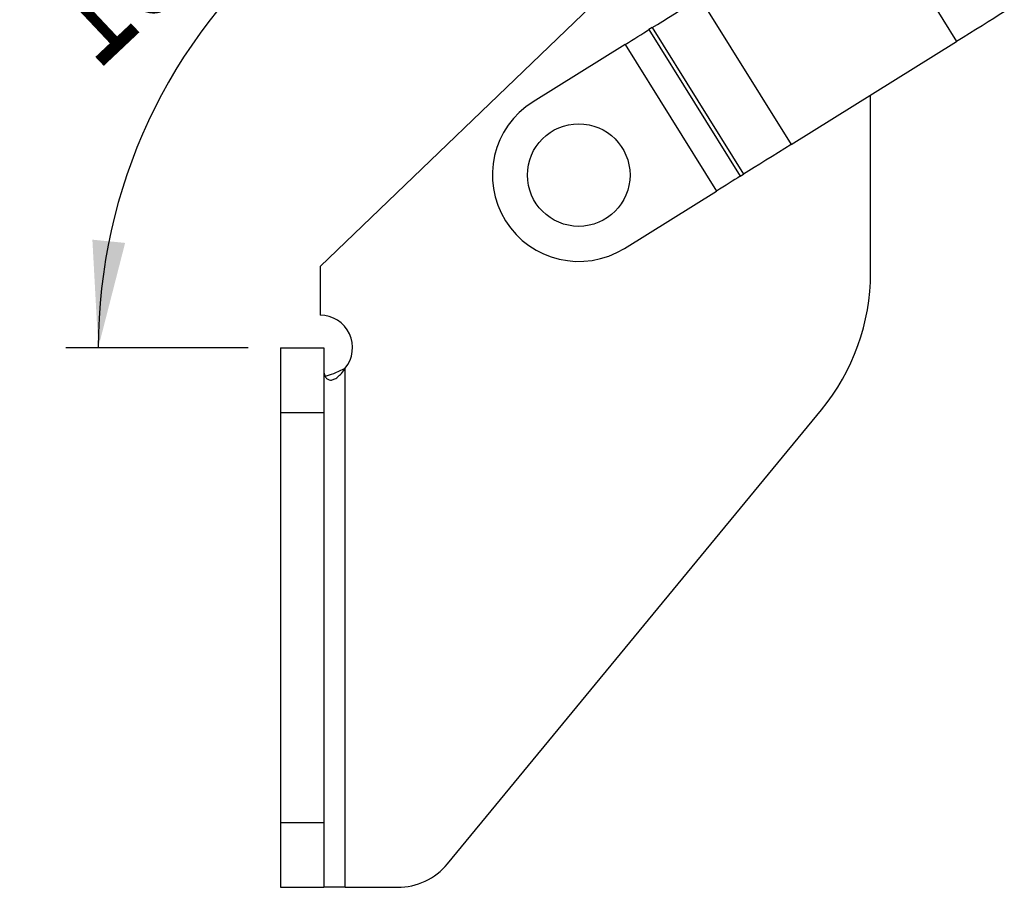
# Model space of a CAD drawing. Extents: x 19 to 225, y 41 to 166.
# Tile 2 of 20: x 19 to 36, y 122 to 137. Entities that reach past the tile are written whole.
import ezdxf

# ---------------------------------------------------------------- set-up
doc = ezdxf.new("R2010")
doc.units = 0
doc.header["$LTSCALE"] = 0.571429
doc.layers.get('0').update_dxf_attribs({"linetype": 'CONTINUOUS'})
doc.styles.add('SLDTEXTSTYLE0', font='TXT', dxfattribs={"width": 0.75})
doc.dimstyles.new('SLDDIMSTYLE2', dxfattribs={"dimtxt": 2, "dimasz": 1.886857, "dimexe": 0, "dimexo": 0.0625, "dimgap": 0.5, "dimtad": 1, "dimdec": 4, "dimlfac": 1.5, "dimzin": 12, "dimtxsty": 'SLDTEXTSTYLE0', "dimsah": 1, "dimcen": 0.09, "dimazin": 3, "dimtfac": 1, "dimtofl": 0, "dimtmove": 0, "dimatfit": 3, "dimtolj": 1, "dimtzin": 12})

# ---------------------------------------------------------------- blocks, each defined once
blk = doc.blocks.new('_D_4')
at = {"color": 179, "linetype": 'CONTINUOUS'}
blk.add_line((22.654, 131.138), (19.438, 131.138), dxfattribs=at)
blk.add_arc((29.481, 131.138), 9.471, 80, 180, dxfattribs=at)
for points in [[(31.125, 140.465), (29.266, 140.898), (29.222, 140.319)], [(20.01, 131.138), (20.484, 132.987), (19.906, 133.044)]]:
    blk.add_solid(points, dxfattribs=at)
at = {"color": 179, "linetype": 'CONTINUOUS', "insert": (18.624, 137.462, 0.038), "char_height": 2, "attachment_point": 1, "rotation": 43.3078, "style": 'SLDTEXTSTYLE0'}
blk.add_mtext('100°', dxfattribs=at)

msp = doc.modelspace()

# ---------------------------------------------------------------- linework, layer by layer
at = {"color": 7, "linetype": 'CONTINUOUS'}
for p, q in [((31.573839, 139.93652), (23.925415, 132.567884)), ((33.543905, 139.128555), (35.155119, 136.541671)), ((30.627094, 137.311851), (32.238308, 134.724966)), ((29.785333, 136.787568), (29.726655, 136.751022)), ((29.726655, 136.751022), (31.337869, 134.164137)), ((29.785333, 136.787568), (31.396547, 134.200684)), ((29.305775, 136.48888), (27.682407, 135.477782)), ((29.305775, 136.48888), (30.916989, 133.901996)), ((32.238308, 134.724966), (35.155119, 136.541671)), ((33.637987, 132.460224), (33.637987, 135.596741)), ((31.337869, 134.164137), (31.396547, 134.200684)), ((29.29362, 132.890898), (30.916989, 133.901996)), ((23.925415, 132.567884), (23.925415, 131.709162)), ((23.225373, 131.137733), (23.225373, 129.994876)), ((23.225373, 131.137733), (23.987277, 131.137733)), ((23.987277, 131.137733), (23.987277, 129.994876)), ((24.014225, 130.636322), (24.056151, 130.649526)), ((24.36823, 121.613924), (24.36823, 130.77656)), ((23.225373, 129.994876), (23.225373, 122.75678)), ((23.225373, 129.994876), (23.987277, 129.994876)), ((23.987277, 129.994876), (23.987277, 122.75678)), ((26.173038, 122.03019), (32.768961, 130.038254)), ((23.225373, 122.75678), (23.225373, 121.613924)), ((23.225373, 122.75678), (23.987277, 122.75678)), ((23.987277, 122.75678), (23.987277, 121.613924)), ((23.225373, 121.613924), (23.987277, 121.613924)), ((24.36823, 121.613924), (23.987277, 121.613924)), ((24.36823, 121.613924), (25.290889, 121.613924))]:
    msp.add_line(p, q, dxfattribs=at)
at = {"color": 7, "linetype": 'CONTINUOUS', "flags": 128}
for points in [[(29.785333, 136.787568), (29.875509, 136.843733), (29.971576, 136.903568), (30.072785, 136.966604), (30.178339, 137.032348), (30.287413, 137.100283), (30.399149, 137.169877), (30.512673, 137.240584), (30.627094, 137.311851)], [(35.99688, 137.065953), (35.906705, 137.009788), (35.810637, 136.949953), (35.709428, 136.886917), (35.603874, 136.821173), (35.4948, 136.753238), (35.383064, 136.683644), (35.26954, 136.612937), (35.155119, 136.541671)], [(29.305775, 136.48888), (29.362985, 136.524513), (29.419747, 136.559867), (29.475615, 136.594664), (29.530152, 136.628632), (29.582929, 136.661503), (29.633534, 136.693022), (29.681568, 136.722939), (29.726655, 136.751022)], [(32.238308, 134.724966), (32.123887, 134.6537), (32.010363, 134.582993), (31.898627, 134.513399), (31.789553, 134.445464), (31.683999, 134.37972), (31.58279, 134.316684), (31.486723, 134.256849), (31.396547, 134.200684)], [(31.337869, 134.164137), (31.292782, 134.136055), (31.244748, 134.106137), (31.194144, 134.074619), (31.141367, 134.041747), (31.08683, 134.007779), (31.030962, 133.972983), (30.9742, 133.937629), (30.916989, 133.901996)]]:
    msp.add_lwpolyline(points, dxfattribs=at)
at = {"color": 7, "linetype": 'CONTINUOUS'}
msp.add_circle((28.488014, 134.18434), 0.904762, dxfattribs=at)
for centre, radius, start, end in [((28.488014, 134.18434), 1.52381, 121.9162836, 301.9162836), ((29.828462, 132.460224), 3.809524, 320.5230826, 0), ((23.925415, 131.137733), 0.571429, 320.798341, 90), ((25.290889, 122.756781), 1.142857, 270, 320.5230826)]:
    msp.add_arc(centre, radius, start, end, dxfattribs=at)
for points, knots in [([(23.987277, 130.77656), (23.988676, 130.745043), (23.991249, 130.68706), (24.015733, 130.619364), (24.054523, 130.576898), (24.107396, 130.561861), (24.17047, 130.576332), (24.237786, 130.619032), (24.306753, 130.68714), (24.346575, 130.745062), (24.36823, 130.77656)], [0, 0, 0, 0, 0.162100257, 0.298221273, 0.413119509, 0.514578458, 0.613604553, 0.721948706, 0.848796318, 1, 1, 1, 1]), ([(24.014357, 130.635973), (24.064578, 130.650933), (24.183673, 130.68641), (24.300606, 130.743528), (24.36823, 130.77656)], [0, 0, 0, 0, 0.421688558, 1, 1, 1, 1])]:
    msp.add_open_spline(points, degree=3, knots=knots, dxfattribs=at)

# ---------------------------------------------------------------- dimensions: what is measured, and where the dimension line sits
at = {"color": 179, "linetype": 'CONTINUOUS'}
dim = msp.add_angular_dim_2l(base=(23.392787, 138.393104), line1=((23.225373, 131.137733), (23.987277, 131.137733)), line2=((34.046976, 157.033992), (30.919603, 139.29778)), dimstyle='SLDDIMSTYLE2', dxfattribs=at)
dim.commit()
dim.dimension.update_dxf_attribs({"geometry": '_D_4', "text_midpoint": (22.984295, 138.02974), "dimtype": 162})

doc.saveas('drawing.dxf')
